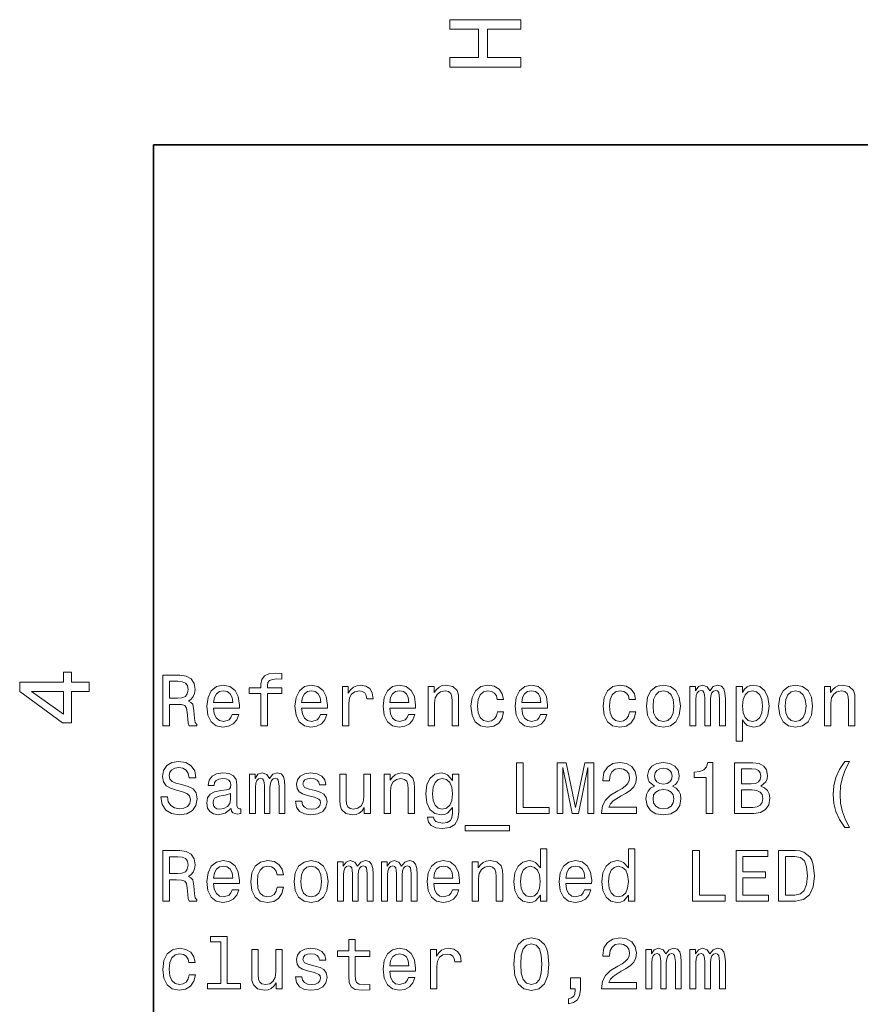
# Model space of a CAD drawing. Extents: x 0 to 420, y 0 to 297.
# Tile 8 of 28: x 3 to 45, y 245 to 293. Entities that reach past the tile are written whole.
import ezdxf

# ---------------------------------------------------------------- set-up
doc = ezdxf.new("R2010")
doc.units = 0

msp = doc.modelspace()

# ---------------------------------------------------------------- linework, layer by layer
at = {"color": 7, "lineweight": 35}
for p, q in [((410, 287), (10, 287)), ((10, 287), (10, 10))]:
    msp.add_line(p, q, dxfattribs=at)
at = {"color": 7, "lineweight": 13}
for points in [[(28.083214, 290.829987), (28.083214, 291.299011), (26.439121, 291.299011), (26.439121, 292.701019), (28.083214, 292.701019), (28.083214, 293.164978), (24.583214, 293.164978), (24.583214, 292.701019), (26.010447, 292.701019), (26.010447, 291.299011), (24.583214, 291.299011), (24.583214, 290.829987)], [(6.833213, 260.077362), (6.833213, 260.53125), (5.965778, 260.53125), (5.965778, 261.030548), (5.56232, 261.030548), (5.56232, 260.53125), (3.408862, 260.53125), (3.408862, 260.072327), (5.521974, 258.539185), (5.965778, 258.539185), (5.965778, 260.077362)], [(10.453824, 258.389099), (10.788838, 258.389099), (10.788838, 259.44458), (11.131057, 259.44458), (11.383219, 259.433777), (11.54172, 259.383331), (11.628176, 259.264465), (11.664198, 259.05191), (11.68221, 258.727722), (11.703824, 258.515167), (11.747051, 258.389099), (12.125294, 258.389099), (12.125294, 258.45755), (12.04244, 258.558411), (12.013622, 258.745728), (11.988406, 259.1492), (11.927167, 259.448181), (11.844314, 259.54184), (11.71463, 259.610291), (11.858723, 259.700348), (11.959587, 259.826416), (12.024429, 259.984924), (12.046042, 260.175842), (11.99561, 260.478424), (11.851519, 260.705383), (11.613766, 260.842255), (11.289558, 260.889099), (10.453824, 260.889099)], [(15.288118, 259.988525), (15.288118, 258.389099), (15.605121, 258.389099), (15.605121, 259.988525), (16.325581, 259.988525), (16.325581, 260.258698), (15.605121, 260.258698), (15.605121, 260.377563), (15.630337, 260.521667), (15.71319, 260.618927), (15.85368, 260.676575), (16.055408, 260.698181), (16.325581, 260.683777), (16.325581, 260.95755), (15.983362, 260.975555), (15.673565, 260.943146), (15.457426, 260.845886), (15.327744, 260.676575), (15.288118, 260.435211), (15.288118, 260.258698), (14.708147, 260.258698), (14.708147, 259.988525)], [(11.195899, 260.582916), (11.415639, 260.561279), (11.570539, 260.492859), (11.667801, 260.36676), (11.700221, 260.16864), (11.664198, 259.959717), (11.566936, 259.833618), (11.40123, 259.768768), (11.174285, 259.750763), (10.788838, 259.750763), (10.788838, 260.582916)], [(5.56232, 258.96283), (3.993876, 260.077362), (5.56232, 260.077362)], [(12.957426, 259.264465), (14.225437, 259.264465), (14.22904, 259.41214), (14.171403, 259.826416), (14.012901, 260.13623), (13.76074, 260.323547), (13.425726, 260.391968), (13.097916, 260.319946), (12.845755, 260.118195), (12.683651, 259.790405), (12.626014, 259.358124), (12.680048, 258.915039), (12.842153, 258.59082), (13.090712, 258.389099), (13.414919, 258.320648), (13.695898, 258.367493), (13.926446, 258.48996), (14.095755, 258.684479), (14.193017, 258.943848), (13.879616, 258.943848), (13.814775, 258.799774), (13.721115, 258.691681), (13.454544, 258.605225), (13.249212, 258.644867), (13.094314, 258.770935), (12.993449, 258.976288), (12.957426, 259.253662)], [(12.957426, 259.531036), (12.997051, 259.779602), (13.094314, 259.963318), (13.242008, 260.074982), (13.436533, 260.114594), (13.627455, 260.074982), (13.775149, 259.963318), (13.865208, 259.779602), (13.897628, 259.531036)], [(17.294601, 259.264465), (18.562614, 259.264465), (18.566216, 259.41214), (18.508579, 259.826416), (18.350079, 260.13623), (18.097916, 260.323547), (17.762901, 260.391968), (17.435093, 260.319946), (17.18293, 260.118195), (17.020826, 259.790405), (16.96319, 259.358124), (17.017225, 258.915039), (17.179329, 258.59082), (17.427887, 258.389099), (17.752094, 258.320648), (18.033075, 258.367493), (18.263622, 258.48996), (18.43293, 258.684479), (18.530193, 258.943848), (18.216793, 258.943848), (18.151951, 258.799774), (18.05829, 258.691681), (17.791721, 258.605225), (17.58639, 258.644867), (17.43149, 258.770935), (17.330626, 258.976288), (17.294601, 259.253662)], [(17.294601, 259.531036), (17.334229, 259.779602), (17.43149, 259.963318), (17.579185, 260.074982), (17.773708, 260.114594), (17.96463, 260.074982), (18.112326, 259.963318), (18.202383, 259.779602), (18.234804, 259.531036)], [(19.304688, 258.389099), (19.621693, 258.389099), (19.621693, 259.494995), (19.654112, 259.761566), (19.751373, 259.952515), (19.909876, 260.06778), (20.122412, 260.107391), (20.280914, 260.082184), (20.399788, 260.010132), (20.471836, 259.887665), (20.497051, 259.721954), (20.817657, 259.721954), (20.774429, 260.013733), (20.655552, 260.222687), (20.457426, 260.348755), (20.187252, 260.391968), (20.003536, 260.363159), (19.845036, 260.291107), (19.704544, 260.16864), (19.592873, 260.00293), (19.592873, 260.323547), (19.304688, 260.323547)], [(21.631779, 259.264465), (22.899788, 259.264465), (22.903391, 259.41214), (22.845755, 259.826416), (22.687252, 260.13623), (22.435093, 260.323547), (22.100079, 260.391968), (21.772266, 260.319946), (21.520107, 260.118195), (21.358002, 259.790405), (21.300365, 259.358124), (21.354401, 258.915039), (21.516502, 258.59082), (21.765062, 258.389099), (22.089272, 258.320648), (22.370251, 258.367493), (22.600798, 258.48996), (22.770107, 258.684479), (22.867369, 258.943848), (22.553967, 258.943848), (22.489126, 258.799774), (22.395466, 258.691681), (22.128895, 258.605225), (21.923565, 258.644867), (21.768665, 258.770935), (21.667801, 258.976288), (21.631779, 259.253662)], [(21.631779, 259.531036), (21.671402, 259.779602), (21.768665, 259.963318), (21.916359, 260.074982), (22.110884, 260.114594), (22.301807, 260.074982), (22.449501, 259.963318), (22.539558, 259.779602), (22.57198, 259.531036)], [(23.522987, 258.389099), (23.839991, 258.389099), (23.839991, 259.505829), (23.872412, 259.761566), (23.976879, 259.948883), (24.138981, 260.064178), (24.355122, 260.107391), (24.52803, 260.071381), (24.636101, 259.974121), (24.690136, 259.812012), (24.708145, 259.595886), (24.708145, 258.389099), (25.02515, 258.389099), (25.02515, 259.660706), (25.01074, 259.916473), (24.945898, 260.128998), (24.733362, 260.323547), (24.401951, 260.391968), (24.218233, 260.36676), (24.063334, 260.298309), (23.930048, 260.183044), (23.825581, 260.028137), (23.825581, 260.323547), (23.522987, 260.323547)], [(26.923563, 259.682312), (27.236965, 259.682312), (27.172123, 259.97052), (27.017223, 260.197449), (26.775869, 260.337952), (26.462469, 260.391968), (26.116648, 260.319946), (25.85368, 260.118195), (25.687973, 259.790405), (25.630337, 259.350922), (25.684372, 258.915039), (25.846474, 258.59082), (26.102238, 258.389099), (26.451662, 258.320648), (26.761459, 258.374695), (27.002815, 258.526001), (27.16852, 258.763733), (27.240566, 259.08075), (26.937973, 259.08075), (26.883938, 258.878998), (26.783073, 258.727722), (26.638981, 258.634064), (26.462469, 258.605225), (26.242727, 258.652069), (26.084227, 258.796173), (25.986965, 259.030304), (25.954544, 259.361725), (25.986965, 259.685944), (26.08783, 259.920074), (26.249933, 260.064178), (26.462469, 260.114594), (26.649788, 260.082184), (26.790279, 259.999329), (26.883938, 259.862427)], [(28.137541, 259.264465), (29.405554, 259.264465), (29.409155, 259.41214), (29.351519, 259.826416), (29.193016, 260.13623), (28.940855, 260.323547), (28.605841, 260.391968), (28.278032, 260.319946), (28.025869, 260.118195), (27.863766, 259.790405), (27.806129, 259.358124), (27.860165, 258.915039), (28.022268, 258.59082), (28.270826, 258.389099), (28.595034, 258.320648), (28.876015, 258.367493), (29.106562, 258.48996), (29.275869, 258.684479), (29.373133, 258.943848), (29.059732, 258.943848), (28.99489, 258.799774), (28.90123, 258.691681), (28.634659, 258.605225), (28.429329, 258.644867), (28.274429, 258.770935), (28.173565, 258.976288), (28.137541, 259.253662)], [(28.137541, 259.531036), (28.177166, 259.779602), (28.274429, 259.963318), (28.422123, 260.074982), (28.616648, 260.114594), (28.80757, 260.074982), (28.955265, 259.963318), (29.045322, 259.779602), (29.077744, 259.531036)], [(33.429329, 259.682312), (33.742729, 259.682312), (33.677887, 259.97052), (33.522987, 260.197449), (33.281635, 260.337952), (32.968235, 260.391968), (32.622414, 260.319946), (32.359444, 260.118195), (32.193741, 259.790405), (32.136101, 259.350922), (32.190136, 258.915039), (32.352242, 258.59082), (32.608002, 258.389099), (32.957428, 258.320648), (33.267227, 258.374695), (33.508583, 258.526001), (33.674286, 258.763733), (33.74633, 259.08075), (33.443741, 259.08075), (33.389702, 258.878998), (33.288841, 258.727722), (33.144745, 258.634064), (32.968235, 258.605225), (32.748493, 258.652069), (32.589993, 258.796173), (32.492729, 259.030304), (32.460312, 259.361725), (32.492729, 259.685944), (32.593597, 259.920074), (32.755699, 260.064178), (32.968235, 260.114594), (33.155556, 260.082184), (33.296043, 259.999329), (33.389702, 259.862427)], [(34.27227, 259.354523), (34.329906, 258.915039), (34.495613, 258.59082), (34.758583, 258.389099), (35.111607, 258.320648), (35.461029, 258.389099), (35.723999, 258.587219), (35.889706, 258.911438), (35.950943, 259.354523), (35.889706, 259.794006), (35.723999, 260.121796), (35.461029, 260.319946), (35.111607, 260.391968), (34.758583, 260.319946), (34.495613, 260.118195), (34.329906, 259.794006)], [(34.596478, 259.358124), (34.628899, 259.682312), (34.729763, 259.916473), (34.891869, 260.060577), (35.111607, 260.110992), (35.327744, 260.060577), (35.489849, 259.920074), (35.590714, 259.682312), (35.62674, 259.358124), (35.590714, 259.030304), (35.489849, 258.792572), (35.327744, 258.648468), (35.111607, 258.601624), (34.891869, 258.648468), (34.729763, 258.792572), (34.628899, 259.030304)], [(36.40844, 258.389099), (36.700226, 258.389099), (36.700226, 259.682312), (36.718239, 259.876862), (36.77227, 260.017334), (36.855125, 260.100189), (36.963192, 260.132629), (37.049648, 260.10379), (37.107285, 260.031738), (37.136101, 259.909271), (37.146912, 259.747162), (37.146912, 258.389099), (37.420685, 258.389099), (37.420685, 259.682312), (37.438698, 259.87326), (37.492729, 260.013733), (37.579185, 260.100189), (37.687256, 260.132629), (37.773712, 260.10379), (37.831348, 260.031738), (37.867371, 259.747162), (37.867371, 258.389099), (38.159157, 258.389099), (38.159157, 259.725555), (38.141148, 260.00293), (38.083511, 260.215454), (37.968239, 260.345154), (37.780914, 260.391968), (37.561176, 260.319946), (37.391869, 260.110992), (37.258583, 260.316345), (37.03524, 260.391968), (36.82991, 260.319946), (36.689415, 260.118195), (36.689415, 260.323547), (36.40844, 260.323547)], [(39.002098, 260.024536), (39.002098, 260.323547), (38.685097, 260.323547), (38.685097, 257.639832), (39.002098, 257.639832), (39.002098, 258.684479), (39.11377, 258.515167), (39.239853, 258.403503), (39.556854, 258.320648), (39.859447, 258.389099), (40.097198, 258.594421), (40.252098, 258.91864), (40.309738, 259.358124), (40.252098, 259.794006), (40.097198, 260.118195), (39.859447, 260.319946), (39.556854, 260.391968), (39.383942, 260.370361), (39.236248, 260.30191), (39.110168, 260.186646)], [(39.502819, 258.605225), (39.290283, 258.652069), (39.135384, 258.796173), (39.038124, 259.030304), (39.005699, 259.358124), (39.038124, 259.682312), (39.135384, 259.916473), (39.290283, 260.056976), (39.502819, 260.107391), (39.697342, 260.056976), (39.852242, 259.912872), (39.949505, 259.678711), (39.985527, 259.358124), (39.949505, 259.033905), (39.852242, 258.796173), (39.697342, 258.652069)], [(40.778038, 259.354523), (40.83567, 258.915039), (41.001381, 258.59082), (41.264347, 258.389099), (41.617371, 258.320648), (41.966797, 258.389099), (42.229767, 258.587219), (42.39547, 258.911438), (42.456711, 259.354523), (42.39547, 259.794006), (42.229767, 260.121796), (41.966797, 260.319946), (41.617371, 260.391968), (41.264347, 260.319946), (41.001381, 260.118195), (40.83567, 259.794006)], [(41.102242, 259.358124), (41.134666, 259.682312), (41.235527, 259.916473), (41.397633, 260.060577), (41.617371, 260.110992), (41.833511, 260.060577), (41.995613, 259.920074), (42.096481, 259.682312), (42.132504, 259.358124), (42.096481, 259.030304), (41.995613, 258.792572), (41.833511, 258.648468), (41.617371, 258.601624), (41.397633, 258.648468), (41.235527, 258.792572), (41.134666, 259.030304)], [(43.040283, 258.389099), (43.357288, 258.389099), (43.357288, 259.505829), (43.389709, 259.761566), (43.494175, 259.948883), (43.656281, 260.064178), (43.872417, 260.107391), (44.045326, 260.071381), (44.153397, 259.974121), (44.207432, 259.812012), (44.225445, 259.595886), (44.225445, 258.389099), (44.542446, 258.389099), (44.542446, 259.660706), (44.528038, 259.916473), (44.463196, 260.128998), (44.25066, 260.323547), (43.919247, 260.391968), (43.735531, 260.36676), (43.580631, 260.298309), (43.447346, 260.183044), (43.342876, 260.028137), (43.342876, 260.323547), (43.040283, 260.323547)], [(10.687974, 254.894852), (10.360164, 254.894852), (10.43221, 254.513016), (10.612326, 254.23204), (10.889703, 254.062729), (11.264342, 254.00148), (11.63538, 254.059128), (11.912758, 254.217621), (12.089271, 254.466187), (12.154112, 254.793991), (12.100078, 255.089386), (11.94878, 255.280304), (11.703824, 255.406387), (11.376014, 255.500046), (11.095034, 255.568497), (10.911317, 255.647736), (10.806849, 255.763016), (10.774429, 255.94313), (10.806849, 256.105225), (10.90051, 256.227722), (11.044601, 256.310577), (11.242728, 256.339386), (11.444458, 256.303375), (11.602959, 256.206085), (11.707426, 256.044006), (11.757858, 255.824249), (12.085669, 255.824249), (12.085669, 255.831451), (12.028031, 256.170074), (11.858723, 256.422241), (11.592153, 256.58075), (11.231922, 256.634766), (10.907714, 256.58075), (10.655553, 256.429443), (10.493449, 256.195282), (10.435812, 255.8927), (10.482642, 255.622528), (10.61953, 255.438812), (10.835669, 255.31633), (11.131057, 255.222672), (11.422844, 255.139816), (11.642585, 255.060562), (11.775869, 254.945297), (11.8227, 254.757965), (11.779472, 254.567047), (11.667801, 254.422958), (11.498492, 254.332901), (11.278751, 254.304077), (11.033795, 254.343704), (10.846475, 254.458984), (10.727599, 254.646301)], [(27.874573, 254.069931), (29.481201, 254.069931), (29.481201, 254.372528), (28.205986, 254.372528), (28.205986, 256.569946), (27.874573, 256.569946)], [(29.873854, 254.069931), (30.151232, 254.069931), (30.151232, 256.339386), (30.619532, 254.069931), (30.929329, 254.069931), (31.394026, 256.339386), (31.394026, 254.069931), (31.675007, 254.069931), (31.675007, 256.569946), (31.235525, 256.569946), (30.774429, 254.365326), (30.316936, 256.569946), (29.873854, 256.569946)], [(32.064056, 254.069931), (33.782356, 254.069931), (33.782356, 254.37973), (32.424286, 254.37973), (32.499935, 254.549042), (32.629616, 254.689529), (33.029472, 254.945297), (33.242012, 255.05336), (33.479763, 255.208252), (33.649071, 255.388382), (33.74633, 255.600906), (33.782356, 255.84227), (33.721115, 256.144867), (33.551807, 256.382599), (33.292442, 256.533905), (32.957428, 256.587952), (32.611607, 256.526703), (32.34864, 256.357391), (32.179329, 256.087219), (32.121693, 255.730591), (32.121693, 255.680161), (32.449501, 255.680161), (32.449501, 255.708984), (32.481926, 255.953934), (32.579185, 256.134064), (32.734085, 256.249329), (32.939415, 256.28894), (33.14835, 256.25293), (33.303249, 256.162872), (33.404114, 256.022369), (33.440136, 255.845871), (33.414921, 255.680161), (33.346478, 255.539673), (33.231201, 255.417191), (33.072701, 255.309128), (32.860165, 255.193848), (32.507141, 254.970505), (32.258583, 254.732758), (32.110886, 254.444565), (32.064056, 254.080734)], [(34.664921, 255.417191), (34.481201, 255.31633), (34.355125, 255.175842), (34.275871, 254.999329), (34.250656, 254.786789), (34.308292, 254.466187), (34.473999, 254.217621), (34.744171, 254.059128), (35.111607, 253.997879), (35.475441, 254.059128), (35.745613, 254.217621), (35.91132, 254.466187), (35.972557, 254.786789), (35.943741, 254.999329), (35.868092, 255.175842), (35.738411, 255.31633), (35.558292, 255.417191), (35.702385, 255.503647), (35.803249, 255.622528), (35.864487, 255.766617), (35.886101, 255.94313), (35.828468, 256.198883), (35.67717, 256.404236), (35.432213, 256.537506), (35.111607, 256.587952), (34.787399, 256.537506), (34.542442, 256.404236), (34.387543, 256.198883), (34.333511, 255.94313), (34.351521, 255.766617), (34.412758, 255.622528)], [(37.215355, 254.069931), (37.543163, 254.069931), (37.543163, 256.587952), (37.298206, 256.587952), (37.233368, 256.368195), (37.103683, 256.22052), (36.905556, 256.134064), (36.631783, 256.105225), (36.631783, 255.849472), (37.215355, 255.849472)], [(39.899071, 255.420792), (40.151234, 255.62973), (40.216076, 255.770218), (40.23769, 255.94313), (40.190857, 256.213318), (40.050369, 256.407837), (39.823425, 256.526703), (39.506424, 256.569946), (38.616653, 256.569946), (38.616653, 254.069931), (39.556854, 254.069931), (39.891869, 254.120361), (40.140427, 254.268051), (40.295326, 254.502213), (40.349361, 254.819214), (40.31694, 255.031754), (40.230484, 255.208252), (40.089996, 255.337936)], [(44.048931, 253.37468), (44.275875, 253.37468), (44.070545, 253.756531), (43.926453, 254.156387), (43.836395, 254.57785), (43.807575, 255.00293), (43.836395, 255.427994), (43.926453, 255.845871), (44.070545, 256.249329), (44.275875, 256.631165), (44.048931, 256.631165), (43.785961, 256.234924), (43.602245, 255.84227), (43.494175, 255.43161), (43.461754, 255.00293), (43.494175, 254.570648), (43.602245, 254.163589), (43.785961, 253.770935)], [(13.829184, 254.322098), (13.829184, 254.311279), (13.847196, 254.188812), (13.90123, 254.102356), (14.128176, 254.033905), (14.304688, 254.062729), (14.304688, 254.307678), (14.22904, 254.296875), (14.128176, 254.343704), (14.110164, 254.487793), (14.110164, 255.489243), (14.066936, 255.74501), (13.940855, 255.925125), (13.721115, 256.033173), (13.411316, 256.072815), (13.108723, 256.029572), (12.88538, 255.907104), (12.74489, 255.716187), (12.69806, 255.46402), (12.69806, 255.442413), (12.982642, 255.442413), (13.007858, 255.593704), (13.087109, 255.701782), (13.216792, 255.766617), (13.40051, 255.79184), (13.577023, 255.773819), (13.703103, 255.719788), (13.778751, 255.626129), (13.803968, 255.496445), (13.789558, 255.345154), (13.731922, 255.269501), (13.58783, 255.233475), (13.317657, 255.204651), (13.007858, 255.139816), (12.788117, 255.024536), (12.658435, 254.844421), (12.61881, 254.57785), (12.654833, 254.340103), (12.766504, 254.163589), (12.946619, 254.051926), (13.195178, 254.012299), (13.530192, 254.087936)], [(14.722555, 254.069931), (15.014342, 254.069931), (15.014342, 255.363159), (15.032354, 255.557678), (15.086389, 255.698166), (15.169242, 255.781021), (15.277311, 255.813446), (15.363766, 255.784622), (15.421403, 255.712585), (15.450222, 255.590103), (15.461029, 255.427994), (15.461029, 254.069931), (15.734804, 254.069931), (15.734804, 255.363159), (15.752815, 255.554077), (15.806849, 255.694565), (15.893305, 255.781021), (16.001373, 255.813446), (16.08783, 255.784622), (16.145466, 255.712585), (16.18149, 255.427994), (16.18149, 254.069931), (16.473276, 254.069931), (16.473276, 255.406387), (16.455265, 255.683762), (16.397629, 255.896301), (16.282354, 256.02597), (16.095034, 256.072815), (15.875294, 256.000763), (15.705985, 255.79184), (15.572701, 255.997162), (15.349358, 256.072815), (15.144026, 256.000763), (15.003536, 255.799042), (15.003536, 256.004364), (14.722555, 256.004364)], [(17.96463, 255.197449), (17.658436, 255.269501), (17.43149, 255.352356), (17.355841, 255.521667), (17.377455, 255.640533), (17.453104, 255.72699), (17.575583, 255.781021), (17.752094, 255.802643), (17.921404, 255.781021), (18.054688, 255.716187), (18.141144, 255.618927), (18.177166, 255.489243), (18.486965, 255.489243), (18.486965, 255.496445), (18.43293, 255.730591), (18.285236, 255.914307), (18.054688, 256.029572), (17.752094, 256.072815), (17.4459, 256.029572), (17.222557, 255.910706), (17.082066, 255.734192), (17.038837, 255.510849), (17.071259, 255.294708), (17.172123, 255.143417), (17.33783, 255.035355), (17.579185, 254.959702), (17.932209, 254.873245), (18.14835, 254.783188), (18.205986, 254.711136), (18.2276, 254.603073), (18.195179, 254.469788), (18.108723, 254.368927), (17.968233, 254.304077), (17.780914, 254.282471), (17.582787, 254.304077), (17.438694, 254.37973), (17.341433, 254.502213), (17.301807, 254.671509), (16.995611, 254.671509), (17.046043, 254.383331), (17.193737, 254.174393), (17.427887, 254.048325), (17.752094, 254.00148), (18.090712, 254.048325), (18.339272, 254.174393), (18.490566, 254.376129), (18.544601, 254.639099), (18.504976, 254.866043), (18.393305, 255.020935), (18.209587, 255.121811)], [(21.354401, 254.069931), (21.671402, 254.069931), (21.671402, 255.186646), (21.703823, 255.442413), (21.80829, 255.62973), (21.970394, 255.74501), (22.186533, 255.788223), (22.359444, 255.752213), (22.467512, 255.654938), (22.521547, 255.492844), (22.539558, 255.276703), (22.539558, 254.069931), (22.856562, 254.069931), (22.856562, 255.341537), (22.842152, 255.597305), (22.777309, 255.809845), (22.564774, 256.004364), (22.233362, 256.072815), (22.049644, 256.047607), (21.894745, 255.979156), (21.761459, 255.863876), (21.656994, 255.708984), (21.656994, 256.004364), (21.354401, 256.004364)], [(25.028751, 254.156387), (25.028751, 256.004364), (24.726158, 256.004364), (24.726158, 255.690964), (24.477598, 255.975555), (24.326302, 256.047607), (24.156994, 256.072815), (23.850798, 256.000763), (23.613045, 255.799042), (23.458145, 255.474823), (23.404112, 255.038956), (23.458145, 254.599472), (23.613045, 254.275269), (23.850798, 254.069931), (24.156994, 254.00148), (24.329905, 254.026703), (24.473995, 254.091537), (24.726158, 254.365326), (24.726158, 254.091537), (24.697338, 253.875412), (24.618088, 253.720505), (24.466793, 253.630447), (24.239845, 253.598022), (24.041719, 253.619644), (23.90123, 253.673676), (23.818377, 253.767334), (23.793159, 253.893417), (23.486965, 253.893417), (23.486965, 253.879013), (23.533794, 253.648468), (23.677887, 253.475555), (23.908434, 253.363876), (24.221836, 253.324249), (24.596474, 253.378296), (24.845034, 253.529587), (24.985523, 253.792557)], [(34.675728, 255.914307), (34.704544, 256.072815), (34.791, 256.195282), (34.927887, 256.270935), (35.111607, 256.299744), (35.291725, 256.270935), (35.428612, 256.195282), (35.515068, 256.072815), (35.547485, 255.914307), (35.515068, 255.752213), (35.428612, 255.626129), (35.291725, 255.543274), (35.111607, 255.518051), (34.927887, 255.546875), (34.791, 255.626129), (34.704544, 255.752213)], [(39.437977, 255.532471), (38.948067, 255.532471), (38.948067, 256.270935), (39.466797, 256.270935), (39.66132, 256.249329), (39.79821, 256.184479), (39.881062, 256.072815), (39.909882, 255.907104), (39.877457, 255.741394), (39.791004, 255.626129), (39.643311, 255.554077)], [(20.677166, 256.004364), (20.360165, 256.004364), (20.360165, 254.88765), (20.324141, 254.628296), (20.219673, 254.440964), (20.057571, 254.325699), (19.845036, 254.289673), (19.675726, 254.318497), (19.567657, 254.404953), (19.506416, 254.552643), (19.492008, 254.761566), (19.492008, 256.004364), (19.175005, 256.004364), (19.175005, 254.732758), (19.185812, 254.47699), (19.254257, 254.26445), (19.46319, 254.069931), (19.798204, 254.00148), (19.978319, 254.026703), (20.133219, 254.091537), (20.266504, 254.203217), (20.374573, 254.365326), (20.374573, 254.069931), (20.677166, 254.069931)], [(23.731922, 255.038956), (23.764343, 255.359558), (23.861605, 255.597305), (24.012901, 255.737793), (24.21463, 255.788223), (24.427166, 255.737793), (24.585667, 255.597305), (24.68293, 255.359558), (24.718952, 255.038956), (24.68293, 254.711136), (24.585667, 254.47699), (24.427166, 254.332901), (24.21463, 254.286072), (24.012901, 254.332901), (23.861605, 254.47699), (23.764343, 254.714737)], [(34.596478, 254.793991), (34.628899, 254.984909), (34.733368, 255.129013), (34.89547, 255.222672), (35.111607, 255.255096), (35.324142, 255.222672), (35.486244, 255.129013), (35.590714, 254.984909), (35.62674, 254.793991), (35.590714, 254.588669), (35.486244, 254.433762), (35.324142, 254.332901), (35.111607, 254.300476), (34.89547, 254.332901), (34.733368, 254.433762), (34.628899, 254.588669)], [(39.517227, 254.368927), (38.948067, 254.368927), (38.948067, 255.229874), (39.48481, 255.229874), (39.711754, 255.204651), (39.873856, 255.129013), (39.971119, 254.999329), (40.00354, 254.812012), (39.971119, 254.613876), (39.881062, 254.47699), (39.729767, 254.394135)], [(13.793161, 254.747162), (13.749933, 254.559845), (13.63466, 254.415756), (13.461749, 254.322098), (13.249212, 254.289673), (13.112326, 254.307678), (13.015063, 254.365326), (12.953824, 254.466187), (12.935812, 254.606674), (12.950222, 254.732758), (13.007858, 254.822815), (13.238406, 254.923676), (13.530192, 254.966904), (13.793161, 255.05336)], [(25.352959, 253.471954), (25.352959, 253.219788), (27.521547, 253.219788), (27.521547, 253.471954)], [(10.453824, 249.750763), (10.788838, 249.750763), (10.788838, 250.806244), (11.131057, 250.806244), (11.383219, 250.795425), (11.54172, 250.744995), (11.628176, 250.626129), (11.664198, 250.413589), (11.68221, 250.089386), (11.703824, 249.876846), (11.747051, 249.750763), (12.125294, 249.750763), (12.125294, 249.819214), (12.04244, 249.920074), (12.013622, 250.107391), (11.988406, 250.510849), (11.927167, 250.809845), (11.844314, 250.903503), (11.71463, 250.971939), (11.858723, 251.061996), (11.959587, 251.18808), (12.024429, 251.346588), (12.046042, 251.537506), (11.99561, 251.840103), (11.851519, 252.067047), (11.613766, 252.203934), (11.289558, 252.250763), (10.453824, 252.250763)], [(29.048925, 250.049759), (29.048925, 249.750763), (29.365929, 249.750763), (29.365929, 252.337219), (29.052526, 252.337219), (29.052526, 251.389816), (28.811172, 251.663589), (28.663479, 251.728424), (28.494169, 251.753647), (28.187973, 251.681595), (27.950222, 251.479874), (27.795322, 251.155655), (27.741287, 250.719788), (27.795322, 250.283905), (27.950222, 249.9561), (28.187973, 249.750763), (28.494169, 249.682312), (28.663479, 249.707535), (28.814775, 249.772369)], [(33.386101, 250.049759), (33.386101, 249.750763), (33.703106, 249.750763), (33.703106, 252.337219), (33.389702, 252.337219), (33.389702, 251.389816), (33.14835, 251.663589), (33.000656, 251.728424), (32.831345, 251.753647), (32.52515, 251.681595), (32.287399, 251.479874), (32.1325, 251.155655), (32.078465, 250.719788), (32.1325, 250.283905), (32.287399, 249.9561), (32.52515, 249.750763), (32.831345, 249.682312), (33.000656, 249.707535), (33.151955, 249.772369)], [(36.548927, 249.750763), (38.155556, 249.750763), (38.155556, 250.05336), (36.880341, 250.05336), (36.880341, 252.250763), (36.548927, 252.250763)], [(38.692299, 249.750763), (40.277313, 249.750763), (40.277313, 250.05336), (39.023712, 250.05336), (39.023712, 250.899902), (40.140427, 250.899902), (40.140427, 251.198883), (39.023712, 251.198883), (39.023712, 251.948166), (40.248497, 251.948166), (40.248497, 252.250763), (38.692299, 252.250763)], [(41.61377, 252.250763), (40.781639, 252.250763), (40.781639, 249.750763), (41.61377, 249.750763), (42.006424, 249.830017), (42.29821, 250.071365), (42.478325, 250.46402), (42.543167, 251.000763), (42.485527, 251.548309), (42.413483, 251.76445), (42.312618, 251.937363), (42.020832, 252.171509), (41.82991, 252.229156)], [(11.195899, 251.944565), (11.415639, 251.922958), (11.570539, 251.854507), (11.667801, 251.728424), (11.700221, 251.530304), (11.664198, 251.321365), (11.566936, 251.195282), (11.40123, 251.130447), (11.174285, 251.112427), (10.788838, 251.112427), (10.788838, 251.944565)], [(12.957426, 250.626129), (14.225437, 250.626129), (14.22904, 250.773819), (14.171403, 251.18808), (14.012901, 251.497879), (13.76074, 251.685196), (13.425726, 251.753647), (13.097916, 251.681595), (12.845755, 251.479874), (12.683651, 251.152054), (12.626014, 250.719788), (12.680048, 250.276703), (12.842153, 249.952499), (13.090712, 249.750763), (13.414919, 249.682312), (13.695898, 249.729156), (13.926446, 249.851624), (14.095755, 250.046158), (14.193017, 250.305511), (13.879616, 250.305511), (13.814775, 250.161423), (13.721115, 250.05336), (13.454544, 249.966904), (13.249212, 250.006531), (13.094314, 250.132614), (12.993449, 250.337936), (12.957426, 250.615311)], [(16.080626, 251.043991), (16.394026, 251.043991), (16.329184, 251.332169), (16.174286, 251.559128), (15.93293, 251.699615), (15.61953, 251.753647), (15.273708, 251.681595), (15.01074, 251.479874), (14.845034, 251.152054), (14.787397, 250.712585), (14.841433, 250.276703), (15.003536, 249.952499), (15.259299, 249.750763), (15.608723, 249.682312), (15.918521, 249.736359), (16.159876, 249.88765), (16.325581, 250.125397), (16.397629, 250.442398), (16.095034, 250.442398), (16.041, 250.240677), (15.940135, 250.089386), (15.796043, 249.995712), (15.61953, 249.966904), (15.39979, 250.013733), (15.241287, 250.157822), (15.144026, 250.391968), (15.111605, 250.723389), (15.144026, 251.047592), (15.24489, 251.281738), (15.406994, 251.425842), (15.61953, 251.476273), (15.806849, 251.443848), (15.94734, 251.360992), (16.041, 251.224106)], [(16.923565, 250.716187), (16.981201, 250.276703), (17.146908, 249.952499), (17.409876, 249.750763), (17.762901, 249.682312), (18.112326, 249.750763), (18.375294, 249.948883), (18.541, 250.273102), (18.602238, 250.716187), (18.541, 251.155655), (18.375294, 251.483475), (18.112326, 251.681595), (17.762901, 251.753647), (17.409876, 251.681595), (17.146908, 251.479874), (16.981201, 251.155655)], [(19.059731, 249.750763), (19.351519, 249.750763), (19.351519, 251.043991), (19.36953, 251.23851), (19.423565, 251.378998), (19.506416, 251.461853), (19.614487, 251.494278), (19.700943, 251.465454), (19.758579, 251.393417), (19.787397, 251.270935), (19.798204, 251.108826), (19.798204, 249.750763), (20.07198, 249.750763), (20.07198, 251.043991), (20.089991, 251.234909), (20.144026, 251.375397), (20.23048, 251.461853), (20.338551, 251.494278), (20.425005, 251.465454), (20.482643, 251.393417), (20.518665, 251.108826), (20.518665, 249.750763), (20.810452, 249.750763), (20.810452, 251.087219), (20.79244, 251.364594), (20.734804, 251.577133), (20.61953, 251.706818), (20.432209, 251.753647), (20.212469, 251.681595), (20.043161, 251.472672), (19.909876, 251.677994), (19.686533, 251.753647), (19.481201, 251.681595), (19.340712, 251.479874), (19.340712, 251.685196), (19.059731, 251.685196)], [(21.228319, 249.750763), (21.520107, 249.750763), (21.520107, 251.043991), (21.538116, 251.23851), (21.592152, 251.378998), (21.675005, 251.461853), (21.783073, 251.494278), (21.86953, 251.465454), (21.927166, 251.393417), (21.955986, 251.270935), (21.966793, 251.108826), (21.966793, 249.750763), (22.240566, 249.750763), (22.240566, 251.043991), (22.258579, 251.234909), (22.312614, 251.375397), (22.399069, 251.461853), (22.507137, 251.494278), (22.593594, 251.465454), (22.65123, 251.393417), (22.687252, 251.108826), (22.687252, 249.750763), (22.97904, 249.750763), (22.97904, 251.087219), (22.961029, 251.364594), (22.903391, 251.577133), (22.788116, 251.706818), (22.600798, 251.753647), (22.381058, 251.681595), (22.21175, 251.472672), (22.078465, 251.677994), (21.855122, 251.753647), (21.649788, 251.681595), (21.5093, 251.479874), (21.5093, 251.685196), (21.228319, 251.685196)], [(23.800365, 250.626129), (25.068377, 250.626129), (25.07198, 250.773819), (25.014343, 251.18808), (24.855841, 251.497879), (24.60368, 251.685196), (24.268665, 251.753647), (23.940855, 251.681595), (23.688694, 251.479874), (23.52659, 251.152054), (23.468952, 250.719788), (23.522987, 250.276703), (23.685091, 249.952499), (23.933651, 249.750763), (24.257858, 249.682312), (24.538837, 249.729156), (24.769386, 249.851624), (24.938694, 250.046158), (25.035957, 250.305511), (24.722555, 250.305511), (24.657715, 250.161423), (24.564054, 250.05336), (24.297483, 249.966904), (24.092152, 250.006531), (23.937252, 250.132614), (23.836388, 250.337936), (23.800365, 250.615311)], [(25.691574, 249.750763), (26.008579, 249.750763), (26.008579, 250.867477), (26.041, 251.123245), (26.145466, 251.310562), (26.30757, 251.425842), (26.523708, 251.469055), (26.696619, 251.433044), (26.804688, 251.335785), (26.858723, 251.173676), (26.876734, 250.957535), (26.876734, 249.750763), (27.193737, 249.750763), (27.193737, 251.022369), (27.179327, 251.278137), (27.114487, 251.490677), (26.901951, 251.685196), (26.570538, 251.753647), (26.38682, 251.728424), (26.231922, 251.659988), (26.098637, 251.544708), (25.994169, 251.389816), (25.994169, 251.685196), (25.691574, 251.685196)], [(30.306129, 250.626129), (31.574142, 250.626129), (31.577744, 250.773819), (31.520107, 251.18808), (31.361607, 251.497879), (31.109444, 251.685196), (30.774429, 251.753647), (30.446621, 251.681595), (30.194458, 251.479874), (30.032354, 251.152054), (29.974718, 250.719788), (30.028753, 250.276703), (30.190857, 249.952499), (30.439415, 249.750763), (30.763622, 249.682312), (31.044603, 249.729156), (31.27515, 249.851624), (31.444458, 250.046158), (31.541721, 250.305511), (31.228321, 250.305511), (31.163479, 250.161423), (31.069818, 250.05336), (30.803247, 249.966904), (30.597918, 250.006531), (30.443018, 250.132614), (30.342154, 250.337936), (30.306129, 250.615311)], [(41.588554, 251.951767), (41.862328, 251.897736), (42.049652, 251.732025), (42.161324, 251.436646), (42.197346, 251.000763), (42.157719, 250.5793), (42.046047, 250.283905), (41.855125, 250.107391), (41.588554, 250.049759), (41.116653, 250.049759), (41.116653, 251.951767)], [(12.957426, 250.8927), (12.997051, 251.141251), (13.094314, 251.324966), (13.242008, 251.436646), (13.436533, 251.476273), (13.627455, 251.436646), (13.775149, 251.324966), (13.865208, 251.141251), (13.897628, 250.8927)], [(17.247772, 250.719788), (17.280193, 251.043991), (17.381058, 251.278137), (17.543161, 251.422226), (17.762901, 251.472672), (17.97904, 251.422226), (18.141144, 251.281738), (18.242008, 251.043991), (18.27803, 250.719788), (18.242008, 250.391968), (18.141144, 250.154221), (17.97904, 250.010132), (17.762901, 249.963303), (17.543161, 250.010132), (17.381058, 250.154221), (17.280193, 250.391968)], [(23.800365, 250.8927), (23.839991, 251.141251), (23.937252, 251.324966), (24.084948, 251.436646), (24.279472, 251.476273), (24.470394, 251.436646), (24.618088, 251.324966), (24.708145, 251.141251), (24.740566, 250.8927)], [(28.548204, 251.469055), (28.757137, 251.418625), (28.91564, 251.278137), (29.0093, 251.043991), (29.045322, 250.719788), (29.0093, 250.391968), (28.91564, 250.157822), (28.757137, 250.013733), (28.548204, 249.966904), (28.350077, 250.013733), (28.19878, 250.157822), (28.097916, 250.395569), (28.065495, 250.719788), (28.097916, 251.04039), (28.19878, 251.274536), (28.350077, 251.418625)], [(30.306129, 250.8927), (30.345755, 251.141251), (30.443018, 251.324966), (30.590712, 251.436646), (30.785236, 251.476273), (30.976158, 251.436646), (31.123854, 251.324966), (31.213911, 251.141251), (31.246332, 250.8927)], [(32.885384, 251.469055), (33.094315, 251.418625), (33.252815, 251.278137), (33.346478, 251.043991), (33.3825, 250.719788), (33.346478, 250.391968), (33.252815, 250.157822), (33.094315, 250.013733), (32.885384, 249.966904), (32.687256, 250.013733), (32.535957, 250.157822), (32.435093, 250.395569), (32.402672, 250.719788), (32.435093, 251.04039), (32.535957, 251.274536), (32.687256, 251.418625)], [(13.310452, 247.751495), (13.310452, 245.698181), (12.658435, 245.698181), (12.658435, 245.43161), (14.275869, 245.43161), (14.275869, 245.698181), (13.627455, 245.698181), (13.627455, 248.018066), (12.813334, 248.018066), (12.813334, 247.751495)], [(19.610886, 247.031036), (19.610886, 246.062012), (19.632498, 245.748611), (19.733364, 245.532471), (19.935093, 245.406387), (20.277311, 245.363159), (20.651951, 245.38118), (20.651951, 245.654953), (20.378176, 245.633347), (20.129616, 245.662155), (19.99633, 245.752213), (19.938694, 245.903519), (19.927887, 246.116043), (19.927887, 247.031036), (20.651951, 247.031036), (20.651951, 247.301208), (19.927887, 247.301208), (19.927887, 247.866776), (19.610886, 247.866776), (19.610886, 247.301208), (19.063334, 247.301208), (19.063334, 247.031036)], [(27.737686, 246.652786), (27.791719, 246.087234), (27.961029, 245.683777), (28.231201, 245.438812), (28.605841, 245.359558), (28.976879, 245.438812), (29.247051, 245.683777), (29.412758, 246.087234), (29.470394, 246.652786), (29.412758, 247.214752), (29.344315, 247.438095), (29.247051, 247.621811), (28.976879, 247.866776), (28.605841, 247.949615), (28.231201, 247.866776), (27.961029, 247.61821), (27.791719, 247.214752)], [(32.064056, 245.43161), (33.782356, 245.43161), (33.782356, 245.741409), (32.424286, 245.741409), (32.499935, 245.910721), (32.629616, 246.051208), (33.029472, 246.306976), (33.242012, 246.415039), (33.479763, 246.569946), (33.649071, 246.750061), (33.74633, 246.962585), (33.782356, 247.203949), (33.721115, 247.506531), (33.551807, 247.744293), (33.292442, 247.895584), (32.957428, 247.949615), (32.611607, 247.888382), (32.34864, 247.71907), (32.179329, 247.448898), (32.121693, 247.09227), (32.121693, 247.04184), (32.449501, 247.04184), (32.449501, 247.070663), (32.481926, 247.315613), (32.579185, 247.495728), (32.734085, 247.611008), (32.939415, 247.650635), (33.14835, 247.614609), (33.303249, 247.524551), (33.404114, 247.384064), (33.440136, 247.20755), (33.414921, 247.04184), (33.346478, 246.901352), (33.231201, 246.77887), (33.072701, 246.670807), (32.860165, 246.555527), (32.507141, 246.332184), (32.258583, 246.094437), (32.110886, 245.806244), (32.064056, 245.442413)], [(11.743449, 246.724838), (12.056849, 246.724838), (11.992008, 247.013016), (11.837109, 247.239975), (11.595755, 247.380463), (11.282354, 247.434494), (10.936533, 247.362442), (10.673564, 247.160721), (10.507858, 246.832901), (10.450221, 246.393433), (10.504256, 245.95755), (10.66636, 245.633347), (10.922123, 245.43161), (11.271547, 245.363159), (11.581346, 245.417206), (11.8227, 245.568497), (11.988406, 245.806244), (12.060452, 246.123245), (11.757858, 246.123245), (11.703824, 245.921524), (11.602959, 245.770233), (11.458867, 245.676559), (11.282354, 245.647751), (11.062613, 245.69458), (10.904112, 245.838669), (10.806849, 246.072815), (10.774429, 246.404236), (10.806849, 246.728439), (10.907714, 246.962585), (11.069818, 247.106689), (11.282354, 247.15712), (11.469674, 247.124695), (11.610164, 247.04184), (11.703824, 246.904953)], [(16.339991, 247.366043), (16.022987, 247.366043), (16.022987, 246.249329), (15.986965, 245.989975), (15.882498, 245.802643), (15.720394, 245.687378), (15.507858, 245.651352), (15.338551, 245.680176), (15.23048, 245.766632), (15.169242, 245.914322), (15.154833, 246.123245), (15.154833, 247.366043), (14.83783, 247.366043), (14.83783, 246.094437), (14.848637, 245.838669), (14.91708, 245.626129), (15.126014, 245.43161), (15.461029, 245.363159), (15.641144, 245.388382), (15.796043, 245.453217), (15.929328, 245.564896), (16.037397, 245.727005), (16.037397, 245.43161), (16.339991, 245.43161)], [(17.96463, 246.559128), (17.658436, 246.63118), (17.43149, 246.714035), (17.355841, 246.883347), (17.377455, 247.002213), (17.453104, 247.088669), (17.575583, 247.1427), (17.752094, 247.164322), (17.921404, 247.1427), (18.054688, 247.077866), (18.141144, 246.980606), (18.177166, 246.850922), (18.486965, 246.850922), (18.486965, 246.858124), (18.43293, 247.09227), (18.285236, 247.275986), (18.054688, 247.391266), (17.752094, 247.434494), (17.4459, 247.391266), (17.222557, 247.272385), (17.082066, 247.095871), (17.038837, 246.872528), (17.071259, 246.656387), (17.172123, 246.505096), (17.33783, 246.397034), (17.579185, 246.321381), (17.932209, 246.234924), (18.14835, 246.144867), (18.205986, 246.072815), (18.2276, 245.964752), (18.195179, 245.831467), (18.108723, 245.730606), (17.968233, 245.665756), (17.780914, 245.64415), (17.582787, 245.665756), (17.438694, 245.741409), (17.341433, 245.863892), (17.301807, 246.033188), (16.995611, 246.033188), (17.046043, 245.74501), (17.193737, 245.536072), (17.427887, 245.410004), (17.752094, 245.363159), (18.090712, 245.410004), (18.339272, 245.536072), (18.490566, 245.737808), (18.544601, 246.000778), (18.504976, 246.227722), (18.393305, 246.382614), (18.209587, 246.48349)], [(21.631779, 246.306976), (22.899788, 246.306976), (22.903391, 246.454666), (22.845755, 246.868927), (22.687252, 247.178726), (22.435093, 247.366043), (22.100079, 247.434494), (21.772266, 247.362442), (21.520107, 247.160721), (21.358002, 246.832901), (21.300365, 246.400635), (21.354401, 245.95755), (21.516502, 245.633347), (21.765062, 245.43161), (22.089272, 245.363159), (22.370251, 245.410004), (22.600798, 245.532471), (22.770107, 245.727005), (22.867369, 245.986359), (22.553967, 245.986359), (22.489126, 245.84227), (22.395466, 245.734207), (22.128895, 245.647751), (21.923565, 245.687378), (21.768665, 245.813461), (21.667801, 246.018784), (21.631779, 246.296158)], [(23.641865, 245.43161), (23.958866, 245.43161), (23.958866, 246.537521), (23.991287, 246.804092), (24.088551, 246.99501), (24.247051, 247.110291), (24.459587, 247.149902), (24.618088, 247.124695), (24.736965, 247.052643), (24.80901, 246.930176), (24.834227, 246.764465), (25.154831, 246.764465), (25.111605, 247.056244), (24.992729, 247.265182), (24.794601, 247.391266), (24.524429, 247.434494), (24.34071, 247.40567), (24.182209, 247.333633), (24.041719, 247.211151), (23.930048, 247.045441), (23.930048, 247.366043), (23.641865, 247.366043)], [(28.083508, 246.652786), (28.112326, 247.088669), (28.202383, 247.402069), (28.364487, 247.585785), (28.605841, 247.650635), (28.843594, 247.585785), (29.005697, 247.402069), (29.095755, 247.088669), (29.124573, 246.652786), (29.095755, 246.213318), (29.005697, 245.899902), (28.843594, 245.716187), (28.605841, 245.654953), (28.364487, 245.716187), (28.202383, 245.899902), (28.112326, 246.213318)], [(34.239849, 245.43161), (34.531635, 245.43161), (34.531635, 246.724838), (34.549648, 246.919357), (34.603683, 247.059845), (34.686535, 247.1427), (34.794605, 247.175125), (34.881058, 247.146301), (34.938698, 247.074265), (34.967514, 246.951782), (34.978321, 246.789673), (34.978321, 245.43161), (35.252098, 245.43161), (35.252098, 246.724838), (35.270111, 246.915756), (35.324142, 247.056244), (35.410599, 247.1427), (35.518669, 247.175125), (35.605125, 247.146301), (35.662758, 247.074265), (35.698784, 246.789673), (35.698784, 245.43161), (35.99057, 245.43161), (35.99057, 246.768066), (35.972557, 247.045441), (35.914921, 247.25798), (35.799648, 247.387665), (35.612328, 247.434494), (35.392586, 247.362442), (35.223278, 247.153519), (35.089993, 247.358841), (34.86665, 247.434494), (34.66132, 247.362442), (34.520828, 247.160721), (34.520828, 247.366043), (34.239849, 247.366043)], [(36.40844, 245.43161), (36.700226, 245.43161), (36.700226, 246.724838), (36.718239, 246.919357), (36.77227, 247.059845), (36.855125, 247.1427), (36.963192, 247.175125), (37.049648, 247.146301), (37.107285, 247.074265), (37.136101, 246.951782), (37.146912, 246.789673), (37.146912, 245.43161), (37.420685, 245.43161), (37.420685, 246.724838), (37.438698, 246.915756), (37.492729, 247.056244), (37.579185, 247.1427), (37.687256, 247.175125), (37.773712, 247.146301), (37.831348, 247.074265), (37.867371, 246.789673), (37.867371, 245.43161), (38.159157, 245.43161), (38.159157, 246.768066), (38.141148, 247.045441), (38.083511, 247.25798), (37.968239, 247.387665), (37.780914, 247.434494), (37.561176, 247.362442), (37.391869, 247.153519), (37.258583, 247.358841), (37.03524, 247.434494), (36.82991, 247.362442), (36.689415, 247.160721), (36.689415, 247.366043), (36.40844, 247.366043)], [(21.631779, 246.573547), (21.671402, 246.822098), (21.768665, 247.005814), (21.916359, 247.117493), (22.110884, 247.15712), (22.301807, 247.117493), (22.449501, 247.005814), (22.539558, 246.822098), (22.57198, 246.573547)], [(30.525871, 245.43161), (30.767225, 245.43161), (30.767225, 245.363159), (30.749214, 245.190262), (30.691576, 245.06778), (30.590712, 244.988525), (30.439415, 244.948898), (30.439415, 244.703949), (30.687975, 244.761581), (30.871693, 244.894867), (30.983364, 245.107407), (31.022989, 245.391983), (31.022989, 245.971954), (30.525871, 245.971954)]]:
    msp.add_lwpolyline(points, close=True, dxfattribs=at)

doc.saveas('drawing.dxf')
